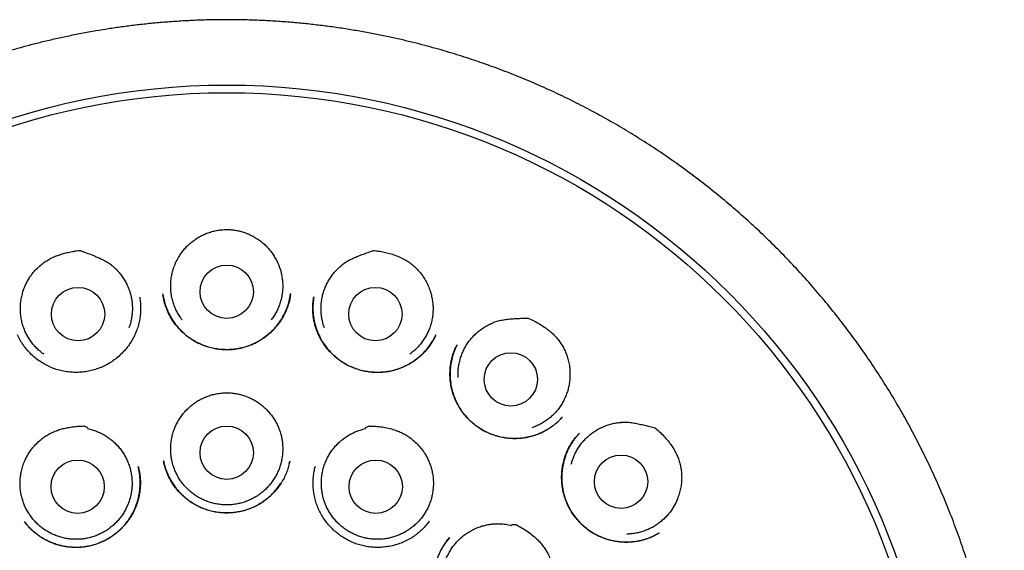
# Model space of a CAD drawing. Header units: millimetres. Extents: x 8 to 853, y 12 to 811.
# Tile 50 of 52: x 486 to 509, y 799 to 811. Entities that reach past the tile are written whole.
import ezdxf

# ---------------------------------------------------------------- set-up
doc = ezdxf.new("R2010")
doc.units = ezdxf.units.MM

msp = doc.modelspace()

# ---------------------------------------------------------------- linework, layer by layer
at = {"color": 7, "linetype": 'Continuous', "lineweight": 30}
for p, q in [((488.955, 805.027), (488.956, 805.022)), ((492.409, 805), (492.428, 805.107)), ((499.075, 801.897), (499.077, 801.899)), ((492.398, 801.193), (492.412, 801.254)), ((492.997, 801.132), (492.992, 801.111)), ((495.616, 799.868), (495.621, 799.875)), ((500.907, 799.606), (500.901, 799.603))]:
    msp.add_line(p, q, dxfattribs=at)
for centre, radius in [((490.96, 793.55), 16.35), ((490.96, 793.55), 16.174), ((490.96, 805.15), 0.613), ((487.541, 804.635), 0.613), ((494.379, 804.635), 0.613), ((497.494, 803.135), 0.613), ((490.96, 801.45), 0.613), ((487.532, 800.668), 0.613), ((494.387, 800.668), 0.613), ((500.029, 800.783), 0.613)]:
    msp.add_circle(centre, radius, dxfattribs=at)
for points, knots in [([(490.96, 811.403), (490.835, 811.402), (490.588, 811.4), (490.222, 811.388), (489.866, 811.369), (489.519, 811.344), (489.184, 811.313), (488.861, 811.278), (488.549, 811.238), (488.247, 811.194), (487.937, 811.143), (487.621, 811.086), (487.3, 811.021), (486.993, 810.954), (486.699, 810.885), (486.42, 810.814), (486.149, 810.74), (485.886, 810.665), (485.632, 810.588), (485.394, 810.512), (485.186, 810.442), (485.005, 810.379), (484.849, 810.323), (484.698, 810.268), (484.481, 810.186), (484.197, 810.073), (483.845, 809.924), (483.462, 809.753), (483.048, 809.555), (482.605, 809.328), (482.164, 809.086), (481.726, 808.829), (481.294, 808.56), (480.877, 808.283), (480.476, 808.001), (480.091, 807.714), (479.713, 807.417), (479.344, 807.11), (478.977, 806.787), (478.611, 806.448), (478.25, 806.093), (477.898, 805.726), (477.557, 805.35), (477.226, 804.962), (476.911, 804.573), (476.614, 804.182), (476.332, 803.792), (476.06, 803.393), (475.799, 802.988), (475.543, 802.567), (475.295, 802.131), (475.054, 801.679), (474.827, 801.222), (474.613, 800.758), (474.413, 800.29), (474.23, 799.825), (474.064, 799.366), (473.914, 798.912), (473.775, 798.454), (473.65, 797.993), (473.534, 797.519), (473.428, 797.031), (473.335, 796.531), (473.256, 796.026), (473.191, 795.519), (473.14, 795.01), (473.104, 794.509), (473.083, 794.019), (473.075, 793.538), (473.08, 793.059), (473.098, 792.58), (473.129, 792.091), (473.175, 791.593), (473.237, 791.087), (473.312, 790.583), (473.402, 790.081), (473.505, 789.581), (473.621, 789.094), (473.747, 788.62), (473.883, 788.159), (474.03, 787.703), (474.19, 787.25), (474.366, 786.794), (474.557, 786.334), (474.766, 785.87), (474.989, 785.412), (475.224, 784.96), (475.472, 784.515), (475.729, 784.084), (475.993, 783.665), (476.265, 783.259), (476.551, 782.857), (476.849, 782.46), (477.141, 782.093), (477.424, 781.755), (477.695, 781.446), (477.976, 781.14), (478.267, 780.837), (478.57, 780.537), (478.884, 780.24), (479.165, 779.987), (479.408, 779.777), (479.609, 779.608), (479.813, 779.441), (480.022, 779.276), (480.234, 779.113), (480.417, 778.976), (480.566, 778.867), (480.677, 778.788), (480.777, 778.717), (480.867, 778.654), (480.943, 778.601), (481.005, 778.557), (481.056, 778.522), (481.1, 778.493), (481.136, 778.468), (481.165, 778.449), (481.182, 778.438), (481.189, 778.433)], [0, 0, 0, 0, 0.008166, 0.016134, 0.0239027, 0.031471, 0.0388374, 0.0458748, 0.0527157, 0.059359, 0.0658041, 0.0732174, 0.0803478, 0.0871947, 0.0937575, 0.1000358, 0.1060293, 0.1121217, 0.1178884, 0.1233297, 0.1284457, 0.1322374, 0.1358286, 0.139278, 0.1427294, 0.1509809, 0.159284, 0.1676523, 0.1783974, 0.1892475, 0.2002009, 0.2112559, 0.222359, 0.233462, 0.2439285, 0.254391, 0.2648473, 0.2752957, 0.285734, 0.296791, 0.3078303, 0.3188774, 0.3299473, 0.3410367, 0.3521419, 0.362624, 0.3731151, 0.3836142, 0.3941181, 0.4046237, 0.4157641, 0.426899, 0.4380247, 0.4491384, 0.4602384, 0.4713154, 0.4817374, 0.4921458, 0.5025484, 0.5129526, 0.5233656, 0.5344252, 0.545513, 0.5566338, 0.5677741, 0.5789202, 0.5900583, 0.6005407, 0.6109932, 0.6214226, 0.6318618, 0.6423107, 0.6534016, 0.6644994, 0.675602, 0.6867079, 0.6978147, 0.7089201, 0.7193877, 0.7298499, 0.7403049, 0.7507508, 0.7611844, 0.7722399, 0.7833075, 0.7943887, 0.8054812, 0.8165825, 0.8276974, 0.8382533, 0.8488982, 0.8596301, 0.8704464, 0.8813451, 0.8902502, 0.8992067, 0.9082286, 0.9173679, 0.9266416, 0.9360736, 0.9456581, 0.9513168, 0.9570235, 0.9627765, 0.9685743, 0.974415, 0.9802568, 0.9835006, 0.9864603, 0.9891361, 0.9915288, 0.993639, 0.9951823, 0.9965307, 0.9976852, 0.9986467, 0.9994171, 1, 1, 1, 1]), ([(503.754, 780.944), (503.777, 780.968), (503.906, 781.099), (504.131, 781.343), (504.428, 781.675), (504.733, 782.037), (505.046, 782.428), (505.364, 782.85), (505.667, 783.277), (505.955, 783.709), (506.229, 784.145), (506.484, 784.578), (506.721, 785.009), (506.943, 785.436), (507.152, 785.869), (507.35, 786.306), (507.54, 786.759), (507.72, 787.226), (507.891, 787.708), (508.049, 788.196), (508.192, 788.688), (508.322, 789.184), (508.435, 789.673), (508.533, 790.154), (508.615, 790.627), (508.686, 791.101), (508.743, 791.577), (508.789, 792.064), (508.822, 792.562), (508.841, 793.072), (508.845, 793.583), (508.835, 794.094), (508.81, 794.606), (508.771, 795.108), (508.72, 795.598), (508.656, 796.076), (508.581, 796.551), (508.493, 797.023), (508.39, 797.501), (508.272, 797.985), (508.138, 798.476), (507.99, 798.963), (507.827, 799.447), (507.651, 799.928), (507.463, 800.395), (507.267, 800.848), (507.063, 801.286), (506.847, 801.718), (506.621, 802.143), (506.379, 802.569), (506.12, 802.997), (505.844, 803.424), (505.556, 803.844), (505.256, 804.255), (504.945, 804.658), (504.627, 805.045), (504.306, 805.415), (503.98, 805.771), (503.644, 806.118), (503.299, 806.457), (502.938, 806.792), (502.561, 807.123), (502.168, 807.45), (501.766, 807.764), (501.355, 808.067), (500.936, 808.358), (500.517, 808.631), (500.1, 808.887), (499.687, 809.126), (499.27, 809.352), (498.851, 809.566), (498.421, 809.771), (497.98, 809.966), (497.53, 810.151), (497.166, 810.29), (496.887, 810.389), (496.689, 810.458), (496.477, 810.528), (496.252, 810.599), (496.014, 810.672), (495.766, 810.743), (495.51, 810.812), (495.244, 810.88), (494.966, 810.946), (494.676, 811.011), (494.373, 811.073), (494.057, 811.132), (493.728, 811.186), (493.399, 811.235), (493.071, 811.277), (492.743, 811.314), (492.406, 811.344), (492.058, 811.37), (491.701, 811.388), (491.334, 811.4), (491.085, 811.402), (490.96, 811.403)], [0, 0, 0, 0, 0.002378, 0.013096, 0.023699, 0.034236, 0.046916, 0.059494, 0.071965, 0.084328, 0.096579, 0.10875, 0.120218, 0.131678, 0.143129, 0.15457, 0.166001, 0.178157, 0.190347, 0.202559, 0.214776, 0.226984, 0.239168, 0.250623, 0.262053, 0.27347, 0.28488, 0.296291, 0.308406, 0.320541, 0.332708, 0.344902, 0.357109, 0.36932, 0.380825, 0.392313, 0.403774, 0.415199, 0.426604, 0.4387, 0.450805, 0.462928, 0.475081, 0.487272, 0.499512, 0.511047, 0.522553, 0.534035, 0.545497, 0.556943, 0.56907, 0.581189, 0.593305, 0.605423, 0.617549, 0.629688, 0.64115, 0.652633, 0.66414, 0.675655, 0.687154, 0.699335, 0.711503, 0.72366, 0.735809, 0.747952, 0.760091, 0.771533, 0.782914, 0.794206, 0.80541, 0.816527, 0.828226, 0.839829, 0.851331, 0.856018, 0.861014, 0.866321, 0.871937, 0.877863, 0.884099, 0.890341, 0.896864, 0.90367, 0.910758, 0.918127, 0.925778, 0.933711, 0.941925, 0.949541, 0.957384, 0.965453, 0.97375, 0.982273, 0.991023, 1, 1, 1, 1]), ([(489.871, 805.967), (489.89, 805.996), (489.927, 806.054), (489.992, 806.136), (490.064, 806.213), (490.142, 806.283), (490.225, 806.347), (490.313, 806.403), (490.407, 806.453), (490.507, 806.497), (490.613, 806.532), (490.726, 806.559), (490.842, 806.575), (490.92, 806.579), (490.96, 806.58)], [0, 0, 0, 0, 0.079254, 0.158508, 0.240069, 0.321634, 0.401127, 0.480621, 0.562244, 0.643866, 0.731439, 0.819007, 0.909483, 1, 1, 1, 1]), ([(490.96, 806.58), (490.994, 806.579), (491.063, 806.576), (491.167, 806.563), (491.27, 806.542), (491.373, 806.511), (491.475, 806.471), (491.576, 806.421), (491.674, 806.361), (491.764, 806.294), (491.846, 806.222), (491.921, 806.144), (491.989, 806.06), (492.029, 805.998), (492.049, 805.967)], [0, 0, 0, 0, 0.079142, 0.158259, 0.239321, 0.320388, 0.405908, 0.49143, 0.579638, 0.667845, 0.749635, 0.831422, 0.915711, 1, 1, 1, 1]), ([(486.26, 805.094), (486.269, 805.128), (486.287, 805.195), (486.326, 805.293), (486.372, 805.387), (486.432, 805.487), (486.508, 805.591), (486.603, 805.694), (486.7, 805.781), (486.798, 805.85), (486.892, 805.906), (486.991, 805.954), (487.095, 805.994), (487.204, 806.028), (487.317, 806.056), (487.419, 806.076), (487.508, 806.09), (487.559, 806.095), (487.585, 806.097), (487.586, 806.097), (487.586, 806.097), (487.586, 806.097), (487.587, 806.097), (487.589, 806.096), (487.597, 806.093), (487.631, 806.081), (487.716, 806.051), (487.844, 806.003), (487.983, 805.945), (488.107, 805.89), (488.214, 805.835), (488.28, 805.79), (488.314, 805.767)], [0, 0, 0, 0, 0.040529, 0.081203, 0.121885, 0.162423, 0.216603, 0.270942, 0.325121, 0.36732, 0.409671, 0.452051, 0.494289, 0.539402, 0.584562, 0.629694, 0.659315, 0.688926, 0.689249, 0.689521, 0.689558, 0.689597, 0.689721, 0.690221, 0.69222, 0.700214, 0.732192, 0.796181, 0.860165, 0.906824, 0.953489, 1, 1, 1, 1]), ([(489.934, 804.504), (489.918, 804.526), (489.88, 804.576), (489.829, 804.661), (489.781, 804.759), (489.741, 804.86), (489.709, 804.963), (489.687, 805.069), (489.674, 805.177), (489.67, 805.286), (489.675, 805.393), (489.689, 805.5), (489.712, 805.607), (489.748, 805.722), (489.798, 805.844), (489.847, 805.926), (489.871, 805.967)], [0, 0, 0, 0, 0.051965, 0.120426, 0.190877, 0.261328, 0.32979, 0.398252, 0.468703, 0.539154, 0.607616, 0.676077, 0.746528, 0.816979, 0.907923, 1, 1, 1, 1]), ([(492.049, 805.967), (492.067, 805.936), (492.104, 805.875), (492.149, 805.778), (492.187, 805.676), (492.217, 805.571), (492.237, 805.465), (492.248, 805.358), (492.25, 805.249), (492.242, 805.14), (492.226, 805.033), (492.201, 804.929), (492.166, 804.825), (492.123, 804.725), (492.072, 804.63), (492.026, 804.557), (491.995, 804.517), (491.985, 804.504)], [0, 0, 0, 0, 0.068459, 0.136919, 0.207367, 0.277816, 0.346275, 0.414735, 0.485183, 0.555632, 0.624091, 0.692551, 0.762999, 0.833447, 0.901907, 0.970366, 1, 1, 1, 1]), ([(493.606, 805.767), (493.639, 805.791), (493.706, 805.837), (493.814, 805.895), (493.926, 805.946), (494.04, 805.992), (494.156, 806.034), (494.251, 806.068), (494.31, 806.089), (494.331, 806.096), (494.333, 806.097), (494.334, 806.097), (494.336, 806.097), (494.343, 806.097), (494.371, 806.093), (494.441, 806.086), (494.549, 806.068), (494.677, 806.039), (494.804, 806.002), (494.928, 805.954), (495.048, 805.896), (495.158, 805.827), (495.257, 805.749), (495.346, 805.664), (495.427, 805.571), (495.502, 805.467), (495.567, 805.352), (495.623, 805.226), (495.648, 805.138), (495.66, 805.094)], [0, 0, 0, 0, 0.0472532, 0.0945749, 0.142111, 0.1898301, 0.2375748, 0.2851107, 0.3074669, 0.3102161, 0.3105311, 0.3106296, 0.3110231, 0.3125971, 0.3188931, 0.3440812, 0.3945566, 0.4450305, 0.4963328, 0.5478372, 0.5992341, 0.6503892, 0.6978884, 0.7456048, 0.7933241, 0.8408272, 0.8938374, 0.9470026, 1, 1, 1, 1]), ([(488.309, 805.762), (488.337, 805.739), (488.392, 805.692), (488.467, 805.614), (488.536, 805.53), (488.597, 805.441), (488.651, 805.346), (488.696, 805.248), (488.733, 805.146), (488.761, 805.042), (488.78, 804.935), (488.79, 804.827), (488.791, 804.719), (488.783, 804.61), (488.765, 804.504), (488.742, 804.406), (488.72, 804.346), (488.711, 804.32)], [0, 0, 0, 0, 0.067589, 0.13542, 0.203251, 0.27084, 0.33843, 0.40626, 0.474091, 0.541681, 0.60927, 0.677101, 0.744932, 0.812521, 0.88011, 0.947941, 1, 1, 1, 1]), ([(493.209, 804.32), (493.199, 804.346), (493.178, 804.406), (493.154, 804.503), (493.137, 804.61), (493.128, 804.718), (493.129, 804.826), (493.139, 804.934), (493.158, 805.041), (493.186, 805.145), (493.223, 805.247), (493.268, 805.346), (493.322, 805.44), (493.383, 805.53), (493.452, 805.614), (493.527, 805.692), (493.583, 805.739), (493.61, 805.762)], [0, 0, 0, 0, 0.0515062, 0.1193365, 0.1871669, 0.2547557, 0.3223445, 0.3901749, 0.4580053, 0.5255941, 0.5931829, 0.6610133, 0.7288436, 0.7964325, 0.8642477, 0.9321847, 1, 1, 1, 1]), ([(488.956, 805.032), (488.959, 805.016), (488.965, 804.982), (488.973, 804.924), (488.979, 804.86), (488.981, 804.789), (488.98, 804.715), (488.974, 804.624), (488.96, 804.516), (488.932, 804.391), (488.892, 804.262), (488.841, 804.142), (488.781, 804.031), (488.717, 803.931), (488.646, 803.838), (488.568, 803.751), (488.478, 803.664), (488.374, 803.58), (488.257, 803.502), (488.134, 803.436), (488.007, 803.383), (487.877, 803.343), (487.746, 803.314), (487.614, 803.298), (487.48, 803.293), (487.344, 803.301), (487.208, 803.32), (487.073, 803.353), (486.941, 803.399), (486.812, 803.458), (486.688, 803.53), (486.572, 803.613), (486.465, 803.707), (486.368, 803.81), (486.283, 803.921), (486.209, 804.036), (486.17, 804.117), (486.151, 804.157)], [0, 0, 0, 0, 0.012885, 0.026886, 0.04218, 0.058818, 0.076239, 0.094335, 0.122729, 0.152615, 0.183984, 0.216845, 0.244221, 0.271924, 0.299354, 0.326513, 0.353405, 0.38664, 0.419468, 0.451911, 0.483981, 0.515491, 0.546447, 0.577374, 0.60861, 0.640172, 0.672082, 0.704367, 0.737067, 0.770138, 0.80346, 0.836982, 0.870268, 0.903276, 0.936034, 0.968579, 1, 1, 1, 1]), ([(486.751, 803.716), (486.74, 803.724), (486.698, 803.752), (486.633, 803.809), (486.555, 803.884), (486.485, 803.967), (486.422, 804.055), (486.366, 804.148), (486.319, 804.246), (486.28, 804.347), (486.25, 804.451), (486.228, 804.557), (486.216, 804.665), (486.213, 804.773), (486.219, 804.881), (486.233, 804.989), (486.251, 805.059), (486.26, 805.094)], [0, 0, 0, 0, 0.027075, 0.096652, 0.16623, 0.23556, 0.304889, 0.374467, 0.444045, 0.513374, 0.582704, 0.652282, 0.721859, 0.791189, 0.860751, 0.930438, 1, 1, 1, 1]), ([(492.428, 805.104), (492.428, 805.097), (492.426, 805.083), (492.422, 805.053), (492.417, 805.014), (492.408, 804.967), (492.394, 804.912), (492.377, 804.851), (492.356, 804.788), (492.323, 804.705), (492.273, 804.601), (492.202, 804.481), (492.117, 804.366), (492.019, 804.256), (491.908, 804.155), (491.787, 804.065), (491.657, 803.987), (491.521, 803.924), (491.38, 803.875), (491.238, 803.841), (491.094, 803.821), (490.951, 803.815), (490.81, 803.823), (490.67, 803.843), (490.532, 803.877), (490.396, 803.925), (490.263, 803.987), (490.136, 804.063), (490.015, 804.153), (489.915, 804.244), (489.833, 804.332), (489.768, 804.412), (489.709, 804.497), (489.657, 804.583), (489.614, 804.667), (489.58, 804.746), (489.553, 804.82), (489.532, 804.889), (489.517, 804.947), (489.506, 804.995), (489.499, 805.035), (489.495, 805.073), (489.493, 805.093), (489.492, 805.104)], [0, 0, 0, 0, 0.005714, 0.013142, 0.022485, 0.033855, 0.04732, 0.062464, 0.077934, 0.093631, 0.12554, 0.158171, 0.191558, 0.225729, 0.26071, 0.296198, 0.331407, 0.366336, 0.400829, 0.434874, 0.468514, 0.501778, 0.534688, 0.567277, 0.600149, 0.63371, 0.667796, 0.702339, 0.737371, 0.772905, 0.796883, 0.821087, 0.84552, 0.869203, 0.891145, 0.911356, 0.929834, 0.946582, 0.961597, 0.971719, 0.980951, 0.990122, 1, 1, 1, 1]), ([(489.495, 805.074), (489.495, 805.074), (489.497, 805.06), (489.503, 805.028), (489.513, 804.978), (489.528, 804.919), (489.548, 804.85), (489.577, 804.767), (489.616, 804.675), (489.665, 804.579), (489.721, 804.486), (489.783, 804.399), (489.856, 804.311), (489.941, 804.223), (490.038, 804.138), (490.142, 804.062), (490.25, 803.998), (490.363, 803.943), (490.48, 803.898), (490.599, 803.863), (490.721, 803.838), (490.844, 803.823), (490.968, 803.818), (491.091, 803.823), (491.206, 803.838), (491.31, 803.86), (491.405, 803.886), (491.498, 803.919), (491.59, 803.959), (491.676, 804.003), (491.759, 804.053), (491.838, 804.106), (491.916, 804.168), (491.994, 804.237), (492.069, 804.315), (492.142, 804.403), (492.21, 804.499), (492.271, 804.605), (492.326, 804.719), (492.371, 804.841), (492.399, 804.936), (492.408, 804.99), (492.409, 805)], [0, 0, 0, 0, 0.000464, 0.010431, 0.022872, 0.037788, 0.055163, 0.075001, 0.10141, 0.127881, 0.154087, 0.180034, 0.205723, 0.237475, 0.268841, 0.299839, 0.330492, 0.36081, 0.390916, 0.421016, 0.4511, 0.481151, 0.511151, 0.541091, 0.57097, 0.59484, 0.618679, 0.642498, 0.666362, 0.691343, 0.713336, 0.736402, 0.760549, 0.785785, 0.812124, 0.839587, 0.868207, 0.897875, 0.928518, 0.960157, 0.992805, 1, 1, 1, 1]), ([(495.771, 804.161), (495.759, 804.137), (495.736, 804.086), (495.694, 804.01), (495.645, 803.932), (495.587, 803.853), (495.516, 803.77), (495.43, 803.684), (495.329, 803.599), (495.218, 803.521), (495.098, 803.453), (494.97, 803.395), (494.834, 803.349), (494.694, 803.317), (494.551, 803.298), (494.408, 803.293), (494.267, 803.301), (494.127, 803.323), (493.991, 803.357), (493.859, 803.404), (493.733, 803.463), (493.615, 803.532), (493.503, 803.613), (493.399, 803.703), (493.302, 803.803), (493.214, 803.913), (493.136, 804.033), (493.07, 804.16), (493.022, 804.28), (492.989, 804.389), (492.966, 804.484), (492.95, 804.585), (492.941, 804.686), (492.939, 804.786), (492.943, 804.877), (492.952, 804.958), (492.96, 805.009), (492.964, 805.032)], [0, 0, 0, 0, 0.019626, 0.04029, 0.062058, 0.084987, 0.108754, 0.138986, 0.169815, 0.201263, 0.233361, 0.266149, 0.299497, 0.333185, 0.366643, 0.399854, 0.432841, 0.465629, 0.498251, 0.530748, 0.56301, 0.594926, 0.626683, 0.658745, 0.691148, 0.723895, 0.756992, 0.790456, 0.824315, 0.847123, 0.870121, 0.892868, 0.918357, 0.941802, 0.96321, 0.982599, 1, 1, 1, 1]), ([(492.962, 805.024), (492.959, 805.003), (492.953, 804.961), (492.948, 804.897), (492.943, 804.823), (492.942, 804.735), (492.948, 804.636), (492.96, 804.537), (492.979, 804.44), (493.007, 804.338), (493.044, 804.235), (493.093, 804.123), (493.156, 804.008), (493.234, 803.893), (493.321, 803.787), (493.416, 803.69), (493.518, 803.603), (493.626, 803.527), (493.74, 803.462), (493.858, 803.408), (493.98, 803.364), (494.108, 803.331), (494.239, 803.308), (494.374, 803.297), (494.51, 803.298), (494.648, 803.312), (494.785, 803.339), (494.92, 803.38), (495.052, 803.435), (495.18, 803.503), (495.301, 803.583), (495.416, 803.675), (495.521, 803.779), (495.617, 803.894), (495.699, 804.016), (495.742, 804.103), (495.762, 804.145)], [0, 0, 0, 0, 0.015715, 0.030589, 0.04493, 0.067897, 0.093157, 0.11504, 0.138436, 0.163249, 0.189444, 0.216244, 0.249354, 0.282045, 0.314325, 0.3462, 0.377683, 0.408796, 0.439558, 0.469982, 0.500477, 0.531405, 0.562747, 0.594482, 0.626591, 0.659068, 0.691921, 0.725161, 0.758817, 0.792849, 0.827133, 0.861679, 0.89651, 0.931662, 0.967152, 1, 1, 1, 1]), ([(495.66, 805.094), (495.669, 805.059), (495.686, 804.989), (495.701, 804.882), (495.707, 804.773), (495.704, 804.665), (495.691, 804.558), (495.67, 804.451), (495.64, 804.347), (495.601, 804.246), (495.554, 804.149), (495.498, 804.056), (495.435, 803.967), (495.365, 803.885), (495.288, 803.809), (495.222, 803.752), (495.18, 803.724), (495.168, 803.716)], [0, 0, 0, 0, 0.06933, 0.138908, 0.208486, 0.277817, 0.347147, 0.416725, 0.486303, 0.555633, 0.624963, 0.694542, 0.76412, 0.83345, 0.90278, 0.972358, 1, 1, 1, 1]), ([(496.283, 803.179), (496.282, 803.206), (496.279, 803.27), (496.285, 803.369), (496.3, 803.477), (496.324, 803.583), (496.356, 803.686), (496.398, 803.786), (496.448, 803.882), (496.505, 803.974), (496.57, 804.061), (496.643, 804.141), (496.722, 804.216), (496.806, 804.283), (496.897, 804.343), (496.992, 804.396), (497.059, 804.424), (497.092, 804.438)], [0, 0, 0, 0, 0.051506, 0.119337, 0.187167, 0.254756, 0.322345, 0.390175, 0.458005, 0.525594, 0.593183, 0.661013, 0.728844, 0.796432, 0.864248, 0.932185, 1, 1, 1, 1]), ([(497.09, 804.445), (497.128, 804.457), (497.206, 804.481), (497.326, 804.505), (497.448, 804.521), (497.571, 804.531), (497.693, 804.538), (497.795, 804.542), (497.856, 804.544), (497.878, 804.545), (497.881, 804.545), (497.882, 804.545), (497.882, 804.545), (497.883, 804.545), (497.887, 804.543), (497.902, 804.537), (497.961, 804.512), (498.06, 804.464), (498.188, 804.392), (498.302, 804.316), (498.402, 804.239), (498.486, 804.161), (498.564, 804.076), (498.632, 803.985), (498.692, 803.889), (498.742, 803.789), (498.784, 803.685), (498.819, 803.572), (498.843, 803.452), (498.857, 803.324), (498.855, 803.239), (498.854, 803.196)], [0, 0, 0, 0, 0.047251, 0.094571, 0.142105, 0.189822, 0.237565, 0.285099, 0.307454, 0.309245, 0.310504, 0.310581, 0.310638, 0.31086, 0.311746, 0.315293, 0.329483, 0.386269, 0.4432, 0.500116, 0.544479, 0.589003, 0.633491, 0.677803, 0.721025, 0.764409, 0.807793, 0.851015, 0.900637, 0.950387, 1, 1, 1, 1]), ([(498.683, 802.271), (498.679, 802.266), (498.669, 802.254), (498.648, 802.231), (498.618, 802.2), (498.578, 802.161), (498.528, 802.116), (498.467, 802.067), (498.393, 802.014), (498.309, 801.963), (498.218, 801.916), (498.109, 801.869), (497.982, 801.826), (497.836, 801.794), (497.69, 801.776), (497.544, 801.773), (497.401, 801.783), (497.26, 801.807), (497.123, 801.844), (496.99, 801.894), (496.862, 801.958), (496.741, 802.033), (496.628, 802.119), (496.523, 802.215), (496.428, 802.32), (496.344, 802.433), (496.27, 802.555), (496.207, 802.684), (496.158, 802.82), (496.121, 802.963), (496.099, 803.111), (496.093, 803.245), (496.097, 803.363), (496.107, 803.465), (496.123, 803.558), (496.142, 803.638), (496.161, 803.703), (496.18, 803.759), (496.199, 803.807), (496.216, 803.847), (496.231, 803.879), (496.244, 803.904), (496.25, 803.917), (496.253, 803.922)], [0, 0, 0, 0, 0.005354, 0.012358, 0.023048, 0.036292, 0.05213, 0.070587, 0.091607, 0.115726, 0.139687, 0.163507, 0.198826, 0.233622, 0.267945, 0.301827, 0.335294, 0.368394, 0.40148, 0.434697, 0.467915, 0.501033, 0.534088, 0.567096, 0.600064, 0.632997, 0.665996, 0.699399, 0.733259, 0.767596, 0.802417, 0.837709, 0.861489, 0.885456, 0.909601, 0.927298, 0.943187, 0.957203, 0.969362, 0.979682, 0.98819, 0.994933, 1, 1, 1, 1]), ([(496.256, 803.928), (496.252, 803.918), (496.243, 803.899), (496.23, 803.867), (496.215, 803.833), (496.194, 803.782), (496.168, 803.709), (496.142, 803.618), (496.121, 803.521), (496.106, 803.42), (496.097, 803.311), (496.097, 803.197), (496.107, 803.073), (496.129, 802.942), (496.165, 802.807), (496.214, 802.678), (496.273, 802.556), (496.342, 802.442), (496.419, 802.335), (496.504, 802.238), (496.594, 802.149), (496.66, 802.097), (496.692, 802.072)], [0, 0, 0, 0, 0.016804, 0.033484, 0.050927, 0.069966, 0.113114, 0.163031, 0.207853, 0.257034, 0.310599, 0.366448, 0.42181, 0.490377, 0.557951, 0.624354, 0.68966, 0.753907, 0.817114, 0.879291, 0.940853, 1, 1, 1, 1]), ([(498.854, 803.196), (498.852, 803.16), (498.848, 803.088), (498.83, 802.981), (498.804, 802.876), (498.769, 802.773), (498.726, 802.674), (498.674, 802.579), (498.614, 802.488), (498.548, 802.403), (498.474, 802.324), (498.393, 802.251), (498.307, 802.186), (498.215, 802.127), (498.119, 802.078), (498.04, 802.043), (497.991, 802.028), (497.978, 802.024)], [0, 0, 0, 0, 0.06933, 0.138908, 0.208486, 0.277817, 0.347147, 0.416725, 0.486303, 0.555633, 0.624963, 0.694542, 0.76412, 0.83345, 0.90278, 0.972358, 1, 1, 1, 1]), ([(490.136, 802.525), (490.163, 802.546), (490.217, 802.59), (490.306, 802.647), (490.399, 802.698), (490.5, 802.742), (490.608, 802.778), (490.722, 802.805), (490.84, 802.823), (490.92, 802.825), (490.96, 802.827)], [0, 0, 0, 0, 0.1164495, 0.2329044, 0.3526853, 0.4724694, 0.6021278, 0.7317851, 0.8658966, 1, 1, 1, 1]), ([(490.96, 802.827), (490.995, 802.826), (491.064, 802.824), (491.168, 802.81), (491.272, 802.788), (491.378, 802.757), (491.483, 802.715), (491.588, 802.662), (491.69, 802.6), (491.752, 802.55), (491.783, 802.525)], [0, 0, 0, 0, 0.116434, 0.232873, 0.352553, 0.472234, 0.601909, 0.731581, 0.865795, 1, 1, 1, 1]), ([(491.783, 802.525), (491.811, 802.501), (491.865, 802.453), (491.939, 802.373), (492.007, 802.288), (492.066, 802.198), (492.118, 802.102), (492.162, 802.003), (492.197, 801.9), (492.224, 801.795), (492.241, 801.688), (492.249, 801.579), (492.248, 801.471), (492.238, 801.362), (492.219, 801.256), (492.191, 801.151), (492.154, 801.049), (492.109, 800.95), (492.055, 800.855), (491.994, 800.766), (491.925, 800.681), (491.85, 800.603), (491.768, 800.532), (491.68, 800.467), (491.588, 800.411), (491.491, 800.362), (491.39, 800.321), (491.286, 800.29), (491.179, 800.267), (491.071, 800.252), (490.963, 800.248), (490.854, 800.252), (490.746, 800.266), (490.64, 800.288), (490.536, 800.319), (490.434, 800.359), (490.337, 800.408), (490.244, 800.464), (490.156, 800.528), (490.074, 800.599), (489.998, 800.677), (489.929, 800.761), (489.867, 800.85), (489.813, 800.945), (489.768, 801.043), (489.73, 801.145), (489.702, 801.25), (489.682, 801.357), (489.672, 801.465), (489.67, 801.573), (489.678, 801.682), (489.695, 801.789), (489.721, 801.894), (489.755, 801.997), (489.799, 802.097), (489.85, 802.192), (489.91, 802.284), (489.977, 802.37), (490.052, 802.451), (490.108, 802.5), (490.136, 802.525)], [0, 0, 0, 0, 0.0171946, 0.0344507, 0.0517068, 0.0689015, 0.0860961, 0.1033522, 0.1206083, 0.137803, 0.1549976, 0.1722537, 0.1895098, 0.2067045, 0.2238991, 0.2411552, 0.2584113, 0.275606, 0.2928006, 0.3100567, 0.3273128, 0.3445075, 0.3617021, 0.3789582, 0.3962143, 0.4134089, 0.4306036, 0.4478597, 0.4651158, 0.4823104, 0.4995051, 0.5167612, 0.5340173, 0.5512119, 0.5684066, 0.5856627, 0.6029188, 0.6201134, 0.6373081, 0.6545642, 0.6718203, 0.6890149, 0.7062096, 0.7234656, 0.7407217, 0.7579164, 0.775111, 0.7923671, 0.8096232, 0.8268179, 0.8440125, 0.8612686, 0.8785247, 0.8957194, 0.912914, 0.9301701, 0.9474262, 0.9646209, 0.9823104, 1, 1, 1, 1]), ([(496.7, 802.066), (496.735, 802.042), (496.805, 801.993), (496.919, 801.93), (497.041, 801.877), (497.168, 801.835), (497.3, 801.803), (497.434, 801.783), (497.562, 801.776), (497.683, 801.78), (497.796, 801.791), (497.911, 801.812), (498.027, 801.844), (498.136, 801.884), (498.239, 801.93), (498.334, 801.982), (498.427, 802.042), (498.518, 802.11), (498.6, 802.182), (498.649, 802.235), (498.672, 802.259)], [0, 0, 0, 0, 0.058191, 0.118624, 0.179666, 0.241317, 0.303551, 0.366326, 0.429598, 0.480595, 0.532782, 0.586541, 0.641881, 0.698841, 0.747579, 0.797484, 0.84857, 0.900844, 0.954321, 1, 1, 1, 1]), ([(498.885, 801.182), (498.892, 801.208), (498.908, 801.27), (498.943, 801.363), (498.988, 801.462), (499.042, 801.556), (499.104, 801.645), (499.173, 801.728), (499.249, 801.806), (499.331, 801.876), (499.419, 801.94), (499.512, 801.996), (499.609, 802.043), (499.71, 802.083), (499.814, 802.114), (499.921, 802.136), (499.993, 802.143), (500.029, 802.147)], [0, 0, 0, 0, 0.0515062, 0.1193365, 0.1871669, 0.2547557, 0.3223445, 0.3901749, 0.4580053, 0.5255941, 0.5931829, 0.6610133, 0.7288436, 0.7964325, 0.8642477, 0.9321847, 1, 1, 1, 1]), ([(500.028, 802.154), (500.069, 802.154), (500.15, 802.155), (500.272, 802.142), (500.393, 802.121), (500.514, 802.095), (500.633, 802.065), (500.731, 802.039), (500.79, 802.023), (500.812, 802.018), (500.814, 802.017), (500.815, 802.016), (500.816, 802.016), (500.816, 802.016), (500.82, 802.013), (500.832, 802.003), (500.881, 801.961), (500.962, 801.886), (501.063, 801.779), (501.15, 801.674), (501.221, 801.57), (501.279, 801.471), (501.328, 801.367), (501.367, 801.26), (501.396, 801.15), (501.414, 801.04), (501.424, 800.928), (501.424, 800.811), (501.412, 800.688), (501.387, 800.562), (501.36, 800.481), (501.346, 800.441)], [0, 0, 0, 0, 0.047251, 0.094571, 0.142105, 0.189822, 0.237565, 0.285099, 0.307454, 0.309245, 0.310504, 0.310581, 0.310638, 0.31086, 0.311746, 0.315293, 0.329483, 0.386269, 0.4432, 0.500116, 0.544479, 0.589003, 0.633491, 0.677803, 0.721025, 0.764409, 0.807793, 0.851015, 0.900637, 0.950387, 1, 1, 1, 1]), ([(487.762, 802.004), (487.796, 801.996), (487.866, 801.979), (487.968, 801.944), (488.068, 801.9), (488.164, 801.847), (488.254, 801.788), (488.339, 801.72), (488.418, 801.646), (488.491, 801.565), (488.556, 801.478), (488.614, 801.387), (488.664, 801.29), (488.706, 801.19), (488.739, 801.087), (488.763, 800.981), (488.779, 800.873), (488.785, 800.764), (488.782, 800.656), (488.77, 800.549), (488.748, 800.442), (488.718, 800.337), (488.679, 800.236), (488.632, 800.138), (488.577, 800.044), (488.513, 799.955), (488.443, 799.873), (488.367, 799.796), (488.283, 799.726), (488.194, 799.663), (488.1, 799.608), (488.003, 799.561), (487.901, 799.522), (487.795, 799.492), (487.689, 799.471), (487.582, 799.459), (487.472, 799.457), (487.363, 799.463), (487.256, 799.478), (487.151, 799.503), (487.047, 799.536), (486.946, 799.578), (486.85, 799.628), (486.759, 799.686), (486.672, 799.752), (486.591, 799.825), (486.517, 799.904), (486.45, 799.988), (486.39, 800.079), (486.337, 800.175), (486.294, 800.274), (486.259, 800.376), (486.232, 800.482), (486.214, 800.59), (486.206, 800.698), (486.207, 800.806), (486.217, 800.914), (486.238, 801.031), (486.271, 801.154), (486.306, 801.237), (486.324, 801.279)], [0, 0, 0, 0, 0.016852, 0.033704, 0.051045, 0.068386, 0.085238, 0.10209, 0.119431, 0.136772, 0.153624, 0.170476, 0.187817, 0.205159, 0.22201, 0.238862, 0.256203, 0.273545, 0.290396, 0.307248, 0.32459, 0.341931, 0.358783, 0.375634, 0.392976, 0.410317, 0.427169, 0.444021, 0.461362, 0.478703, 0.495555, 0.512407, 0.529748, 0.547089, 0.563941, 0.580793, 0.598134, 0.615476, 0.632327, 0.649179, 0.66652, 0.683862, 0.700714, 0.717565, 0.734907, 0.752248, 0.7691, 0.785951, 0.803293, 0.820634, 0.837486, 0.854338, 0.871679, 0.88902, 0.905872, 0.922724, 0.940065, 0.957406, 0.978585, 1, 1, 1, 1]), ([(486.324, 801.279), (486.339, 801.31), (486.369, 801.374), (486.425, 801.464), (486.487, 801.55), (486.556, 801.63), (486.632, 801.705), (486.714, 801.773), (486.802, 801.835), (486.894, 801.889), (486.992, 801.935), (487.094, 801.973), (487.198, 802.003), (487.312, 802.028), (487.433, 802.046), (487.554, 802.062), (487.635, 802.057), (487.676, 802.066), (487.683, 802.063), (487.687, 802.061), (487.702, 802.055), (487.73, 802.042), (487.755, 802.031), (487.769, 802.025)], [0, 0, 0, 0, 0.0599977, 0.1202073, 0.1804291, 0.2404435, 0.3010784, 0.3619214, 0.4227571, 0.4833821, 0.544899, 0.6066084, 0.6684018, 0.7300337, 0.804327, 0.8786261, 0.9351144, 0.9460281, 0.9463979, 0.9477643, 0.95323, 0.9750931, 1, 1, 1, 1]), ([(495.596, 801.279), (495.61, 801.246), (495.638, 801.18), (495.67, 801.077), (495.694, 800.97), (495.709, 800.862), (495.714, 800.754), (495.711, 800.646), (495.698, 800.538), (495.676, 800.431), (495.645, 800.327), (495.606, 800.226), (495.558, 800.129), (495.502, 800.035), (495.439, 799.947), (495.368, 799.865), (495.291, 799.789), (495.207, 799.719), (495.118, 799.657), (495.024, 799.603), (494.925, 799.557), (494.823, 799.519), (494.719, 799.49), (494.612, 799.47), (494.504, 799.459), (494.394, 799.457), (494.286, 799.464), (494.179, 799.48), (494.073, 799.506), (493.969, 799.54), (493.87, 799.583), (493.774, 799.633), (493.682, 799.692), (493.596, 799.759), (493.516, 799.832), (493.442, 799.911), (493.375, 799.998), (493.315, 800.089), (493.264, 800.184), (493.221, 800.284), (493.186, 800.387), (493.16, 800.493), (493.143, 800.6), (493.135, 800.708), (493.137, 800.817), (493.147, 800.925), (493.167, 801.032), (493.195, 801.136), (493.232, 801.239), (493.278, 801.337), (493.332, 801.431), (493.393, 801.52), (493.463, 801.605), (493.539, 801.683), (493.621, 801.753), (493.708, 801.817), (493.801, 801.874), (493.908, 801.926), (494.026, 801.972), (494.114, 801.993), (494.158, 802.004)], [0, 0, 0, 0, 0.016852, 0.033704, 0.051045, 0.068386, 0.085238, 0.10209, 0.119431, 0.136772, 0.153624, 0.170476, 0.187817, 0.205159, 0.22201, 0.238862, 0.256203, 0.273545, 0.290396, 0.307248, 0.32459, 0.341931, 0.358783, 0.375634, 0.392976, 0.410317, 0.427169, 0.444021, 0.461362, 0.478703, 0.495555, 0.512407, 0.529748, 0.547089, 0.563941, 0.580793, 0.598134, 0.615476, 0.632327, 0.649179, 0.66652, 0.683862, 0.700714, 0.717565, 0.734907, 0.752248, 0.7691, 0.785951, 0.803293, 0.820634, 0.837486, 0.854338, 0.871679, 0.88902, 0.905872, 0.922724, 0.940065, 0.957406, 0.978585, 1, 1, 1, 1]), ([(494.151, 802.025), (494.178, 802.037), (494.206, 802.05), (494.235, 802.062), (494.237, 802.063), (494.238, 802.064), (494.238, 802.063), (494.241, 802.064), (494.253, 802.063), (494.302, 802.063), (494.397, 802.057), (494.532, 802.042), (494.677, 802.015), (494.809, 801.979), (494.926, 801.936), (495.028, 801.887), (495.125, 801.83), (495.225, 801.759), (495.325, 801.671), (495.422, 801.565), (495.497, 801.462), (495.554, 801.366), (495.582, 801.308), (495.596, 801.279)], [0, 0, 0, 0, 0.050155, 0.052958, 0.05392, 0.053982, 0.054226, 0.055206, 0.059124, 0.074798, 0.137513, 0.221739, 0.306045, 0.390176, 0.454039, 0.518153, 0.582263, 0.646123, 0.727387, 0.808897, 0.890153, 0.945077, 1, 1, 1, 1]), ([(500.905, 799.603), (500.896, 799.598), (500.878, 799.587), (500.843, 799.566), (500.798, 799.541), (500.742, 799.514), (500.68, 799.488), (500.612, 799.464), (500.533, 799.441), (500.441, 799.419), (500.335, 799.402), (500.224, 799.392), (500.108, 799.39), (499.994, 799.398), (499.886, 799.414), (499.784, 799.435), (499.685, 799.464), (499.588, 799.499), (499.496, 799.541), (499.392, 799.596), (499.281, 799.668), (499.167, 799.76), (499.063, 799.861), (498.971, 799.969), (498.891, 800.083), (498.821, 800.205), (498.763, 800.333), (498.717, 800.469), (498.685, 800.61), (498.666, 800.756), (498.661, 800.904), (498.67, 801.044), (498.69, 801.174), (498.718, 801.29), (498.754, 801.4), (498.796, 801.5), (498.845, 801.597), (498.901, 801.689), (498.953, 801.762), (498.994, 801.814), (499.024, 801.847), (499.052, 801.876), (499.068, 801.893), (499.076, 801.901)], [0, 0, 0, 0, 0.0082283, 0.0175297, 0.0303079, 0.045033, 0.061169, 0.0779046, 0.0952182, 0.1192084, 0.144247, 0.1703458, 0.1975169, 0.2257742, 0.2500805, 0.2743588, 0.2984606, 0.3224036, 0.3461734, 0.3696626, 0.4043813, 0.4385269, 0.4721188, 0.5051653, 0.5376726, 0.5700706, 0.6028966, 0.6361767, 0.6699288, 0.7041578, 0.738848, 0.7739713, 0.8023657, 0.8307904, 0.857793, 0.8831163, 0.9067649, 0.9339864, 0.9586252, 0.9699608, 0.980496, 0.9904207, 1, 1, 1, 1]), ([(499.068, 801.893), (499.062, 801.886), (499.051, 801.873), (499.034, 801.852), (499.017, 801.833), (498.999, 801.812), (498.974, 801.781), (498.941, 801.738), (498.901, 801.679), (498.859, 801.611), (498.817, 801.532), (498.777, 801.444), (498.742, 801.35), (498.713, 801.253), (498.691, 801.156), (498.673, 801.042), (498.663, 800.911), (498.667, 800.766), (498.684, 800.622), (498.716, 800.483), (498.76, 800.349), (498.816, 800.221), (498.884, 800.099), (498.964, 799.982), (499.055, 799.873), (499.156, 799.772), (499.268, 799.681), (499.389, 799.6), (499.519, 799.532), (499.655, 799.477), (499.795, 799.436), (499.937, 799.409), (500.078, 799.395), (500.217, 799.395), (500.352, 799.407), (500.475, 799.43), (500.583, 799.46), (500.677, 799.493), (500.762, 799.529), (500.839, 799.566), (500.886, 799.593), (500.908, 799.606)], [0, 0, 0, 0, 0.007273, 0.013372, 0.019122, 0.025553, 0.032694, 0.047147, 0.063864, 0.082814, 0.103962, 0.127275, 0.1512, 0.174916, 0.198433, 0.221759, 0.256401, 0.290663, 0.32459, 0.358161, 0.391181, 0.423894, 0.4568, 0.489926, 0.523276, 0.556855, 0.590679, 0.624779, 0.659175, 0.693882, 0.728427, 0.762366, 0.795674, 0.828329, 0.860327, 0.89168, 0.916305, 0.939914, 0.961706, 0.981723, 1, 1, 1, 1]), ([(492.412, 801.255), (492.404, 801.217), (492.386, 801.136), (492.346, 801.015), (492.294, 800.895), (492.231, 800.779), (492.157, 800.667), (492.072, 800.561), (491.976, 800.463), (491.872, 800.374), (491.761, 800.296), (491.645, 800.228), (491.524, 800.173), (491.401, 800.129), (491.276, 800.097), (491.151, 800.075), (491.027, 800.065), (490.904, 800.064), (490.782, 800.073), (490.662, 800.092), (490.543, 800.121), (490.425, 800.161), (490.309, 800.212), (490.197, 800.273), (490.089, 800.344), (489.987, 800.426), (489.89, 800.516), (489.802, 800.616), (489.723, 800.722), (489.657, 800.831), (489.603, 800.942), (489.561, 801.051), (489.528, 801.158), (489.513, 801.229), (489.506, 801.264)], [0, 0, 0, 0, 0.029481, 0.061382, 0.093558, 0.126047, 0.158882, 0.192085, 0.225675, 0.259231, 0.292441, 0.325345, 0.357794, 0.389721, 0.421158, 0.452122, 0.482621, 0.512659, 0.542248, 0.571879, 0.601881, 0.632273, 0.663066, 0.694269, 0.725876, 0.757871, 0.790235, 0.822944, 0.855546, 0.88692, 0.917028, 0.945891, 0.97354, 1, 1, 1, 1]), ([(489.506, 801.263), (489.509, 801.248), (489.515, 801.223), (489.525, 801.186), (489.533, 801.154), (489.543, 801.121), (489.554, 801.085), (489.568, 801.044), (489.584, 801.001), (489.608, 800.943), (489.643, 800.869), (489.692, 800.781), (489.751, 800.692), (489.817, 800.606), (489.895, 800.519), (489.984, 800.433), (490.087, 800.35), (490.195, 800.278), (490.308, 800.216), (490.425, 800.165), (490.544, 800.125), (490.665, 800.096), (490.789, 800.077), (490.915, 800.068), (491.042, 800.069), (491.17, 800.082), (491.297, 800.105), (491.422, 800.139), (491.545, 800.186), (491.664, 800.243), (491.778, 800.312), (491.887, 800.392), (491.991, 800.483), (492.088, 800.586), (492.158, 800.675), (492.194, 800.731), (492.204, 800.746)], [0, 0, 0, 0, 0.014096, 0.024246, 0.032685, 0.042308, 0.05316, 0.065246, 0.078572, 0.093138, 0.118938, 0.147799, 0.178905, 0.209853, 0.240491, 0.278358, 0.315757, 0.352696, 0.389191, 0.425269, 0.460947, 0.496255, 0.531688, 0.567463, 0.603559, 0.639954, 0.676629, 0.713574, 0.7508, 0.788314, 0.826142, 0.864368, 0.903469, 0.943558, 0.984659, 1, 1, 1, 1]), ([(486.299, 799.875), (486.307, 799.864), (486.326, 799.839), (486.36, 799.8), (486.401, 799.754), (486.448, 799.705), (486.501, 799.655), (486.569, 799.597), (486.654, 799.533), (486.76, 799.466), (486.876, 799.406), (486.995, 799.358), (487.112, 799.323), (487.225, 799.298), (487.339, 799.283), (487.453, 799.276), (487.576, 799.278), (487.705, 799.29), (487.841, 799.316), (487.971, 799.354), (488.095, 799.403), (488.213, 799.462), (488.324, 799.531), (488.428, 799.609), (488.525, 799.697), (488.617, 799.794), (488.7, 799.901), (488.775, 800.017), (488.835, 800.134), (488.882, 800.248), (488.917, 800.358), (488.944, 800.471), (488.961, 800.584), (488.97, 800.695), (488.97, 800.798), (488.965, 800.894), (488.954, 800.982), (488.94, 801.061), (488.928, 801.11), (488.923, 801.132)], [0, 0, 0, 0, 0.010673, 0.023407, 0.038348, 0.055388, 0.073295, 0.091859, 0.120934, 0.151491, 0.183542, 0.217111, 0.245073, 0.273558, 0.301785, 0.329732, 0.357387, 0.391519, 0.425151, 0.458275, 0.4909, 0.523042, 0.554725, 0.586292, 0.618381, 0.651016, 0.684202, 0.717955, 0.752302, 0.780231, 0.808418, 0.836851, 0.865436, 0.892632, 0.917974, 0.941484, 0.963175, 0.983059, 1, 1, 1, 1]), ([(488.923, 801.134), (488.929, 801.108), (488.943, 801.052), (488.96, 800.963), (488.972, 800.865), (488.976, 800.759), (488.972, 800.649), (488.96, 800.538), (488.939, 800.426), (488.909, 800.314), (488.87, 800.203), (488.821, 800.094), (488.762, 799.987), (488.693, 799.885), (488.616, 799.788), (488.531, 799.697), (488.439, 799.615), (488.342, 799.541), (488.24, 799.475), (488.134, 799.417), (488.024, 799.369), (487.912, 799.331), (487.797, 799.302), (487.681, 799.283), (487.561, 799.272), (487.45, 799.272), (487.348, 799.278), (487.256, 799.29), (487.16, 799.308), (487.063, 799.334), (486.963, 799.368), (486.862, 799.41), (486.761, 799.462), (486.662, 799.524), (486.565, 799.595), (486.471, 799.677), (486.384, 799.767), (486.332, 799.832), (486.307, 799.864)], [0, 0, 0, 0, 0.020899, 0.043455, 0.067756, 0.093842, 0.120806, 0.148211, 0.176058, 0.204352, 0.233099, 0.262316, 0.29202, 0.322215, 0.352599, 0.382823, 0.412871, 0.442728, 0.472376, 0.501803, 0.531007, 0.559997, 0.588782, 0.617379, 0.646149, 0.676877, 0.698597, 0.721304, 0.745002, 0.769696, 0.795398, 0.822126, 0.84989, 0.87855, 0.908094, 0.938546, 0.969925, 1, 1, 1, 1]), ([(495.618, 799.872), (495.595, 799.841), (495.546, 799.779), (495.464, 799.691), (495.372, 799.608), (495.27, 799.53), (495.157, 799.459), (495.035, 799.397), (494.905, 799.347), (494.771, 799.309), (494.636, 799.284), (494.502, 799.272), (494.369, 799.272), (494.239, 799.282), (494.112, 799.304), (493.99, 799.336), (493.872, 799.379), (493.761, 799.43), (493.654, 799.49), (493.553, 799.558), (493.457, 799.635), (493.366, 799.72), (493.282, 799.813), (493.205, 799.914), (493.137, 800.022), (493.078, 800.137), (493.029, 800.258), (492.991, 800.383), (492.964, 800.511), (492.949, 800.639), (492.945, 800.766), (492.952, 800.892), (492.968, 801.012), (492.986, 801.09), (492.995, 801.127)], [0, 0, 0, 0, 0.028643, 0.058208, 0.088725, 0.12023, 0.152768, 0.186334, 0.220634, 0.254634, 0.288088, 0.321007, 0.353399, 0.385269, 0.416628, 0.447495, 0.47789, 0.507823, 0.537371, 0.56712, 0.597186, 0.62755, 0.658196, 0.68911, 0.72029, 0.751747, 0.783488, 0.815535, 0.847514, 0.879115, 0.910347, 0.941218, 0.97175, 1, 1, 1, 1]), ([(501.346, 800.441), (501.334, 800.407), (501.309, 800.339), (501.26, 800.242), (501.204, 800.149), (501.141, 800.061), (501.07, 799.979), (500.992, 799.904), (500.909, 799.835), (500.82, 799.773), (500.726, 799.719), (500.628, 799.674), (500.526, 799.636), (500.421, 799.608), (500.315, 799.589), (500.228, 799.579), (500.178, 799.579), (500.163, 799.579)], [0, 0, 0, 0, 0.06933, 0.138908, 0.208486, 0.277817, 0.347147, 0.416725, 0.486303, 0.555633, 0.624963, 0.694542, 0.76412, 0.83345, 0.90278, 0.972358, 1, 1, 1, 1]), ([(498.49, 798.502), (498.488, 798.466), (498.485, 798.395), (498.469, 798.288), (498.445, 798.181), (498.411, 798.078), (498.369, 797.978), (498.319, 797.882), (498.26, 797.79), (498.194, 797.703), (498.122, 797.623), (498.043, 797.549), (497.957, 797.482), (497.866, 797.422), (497.771, 797.371), (497.672, 797.327), (497.568, 797.292), (497.463, 797.266), (497.356, 797.249), (497.248, 797.24), (497.139, 797.241), (497.03, 797.252), (496.924, 797.271), (496.819, 797.299), (496.716, 797.336), (496.617, 797.382), (496.523, 797.435), (496.433, 797.496), (496.349, 797.565), (496.27, 797.641), (496.199, 797.723), (496.135, 797.81), (496.077, 797.903), (496.028, 798), (495.988, 798.101), (495.956, 798.204), (495.933, 798.311), (495.919, 798.42), (495.914, 798.528), (495.918, 798.636), (495.932, 798.744), (495.954, 798.851), (495.986, 798.954), (496.025, 799.055), (496.074, 799.153), (496.131, 799.246), (496.194, 799.333), (496.265, 799.415), (496.343, 799.491), (496.428, 799.56), (496.517, 799.621), (496.61, 799.675), (496.709, 799.721), (496.812, 799.758), (496.916, 799.786), (497.023, 799.806), (497.131, 799.816), (497.25, 799.818), (497.377, 799.808), (497.465, 799.789), (497.509, 799.779)], [0, 0, 0, 0, 0.016852, 0.033704, 0.051045, 0.068386, 0.085238, 0.10209, 0.119431, 0.136772, 0.153624, 0.170476, 0.187817, 0.205159, 0.22201, 0.238862, 0.256203, 0.273545, 0.290396, 0.307248, 0.32459, 0.341931, 0.358783, 0.375634, 0.392976, 0.410317, 0.427169, 0.444021, 0.461362, 0.478703, 0.495555, 0.512407, 0.529748, 0.547089, 0.563941, 0.580793, 0.598134, 0.615476, 0.632327, 0.649179, 0.66652, 0.683862, 0.700714, 0.717565, 0.734907, 0.752248, 0.7691, 0.785951, 0.803293, 0.820634, 0.837486, 0.854338, 0.871679, 0.88902, 0.905872, 0.922724, 0.940065, 0.957406, 0.978585, 1, 1, 1, 1]), ([(497.512, 799.801), (497.541, 799.8), (497.572, 799.8), (497.604, 799.798), (497.606, 799.798), (497.607, 799.798), (497.607, 799.798), (497.61, 799.797), (497.621, 799.791), (497.664, 799.77), (497.747, 799.723), (497.862, 799.651), (497.982, 799.563), (498.085, 799.474), (498.172, 799.385), (498.242, 799.297), (498.305, 799.203), (498.364, 799.096), (498.416, 798.973), (498.457, 798.836), (498.48, 798.71), (498.491, 798.598), (498.49, 798.534), (498.49, 798.502)], [0, 0, 0, 0, 0.0501548, 0.0529576, 0.0539202, 0.0539816, 0.0542265, 0.055206, 0.0591242, 0.0747977, 0.1375126, 0.2217386, 0.306045, 0.3901764, 0.4540394, 0.5181527, 0.5822634, 0.6461228, 0.7273868, 0.8088972, 0.8901527, 0.9450774, 1, 1, 1, 1]), ([(497.884, 797.216), (497.854, 797.201), (497.791, 797.17), (497.692, 797.133), (497.588, 797.102), (497.486, 797.079), (497.385, 797.063), (497.27, 797.054), (497.143, 797.053), (497.007, 797.065), (496.878, 797.089), (496.758, 797.121), (496.648, 797.162), (496.546, 797.209), (496.451, 797.262), (496.351, 797.328), (496.248, 797.408), (496.143, 797.506), (496.049, 797.613), (495.965, 797.729), (495.893, 797.852), (495.838, 797.971), (495.798, 798.083), (495.769, 798.187), (495.747, 798.297), (495.734, 798.405), (495.728, 798.512), (495.73, 798.615), (495.739, 798.721), (495.757, 798.831), (495.783, 798.937), (495.815, 799.038), (495.853, 799.132), (495.899, 799.226), (495.953, 799.319), (496.014, 799.41), (496.061, 799.468), (496.085, 799.497)], [0, 0, 0, 0, 0.024518, 0.051876, 0.078476, 0.104335, 0.129464, 0.153868, 0.189117, 0.222753, 0.254791, 0.285251, 0.314145, 0.341477, 0.367739, 0.393987, 0.428999, 0.464011, 0.498995, 0.533936, 0.568836, 0.603708, 0.629859, 0.656058, 0.683353, 0.712221, 0.736455, 0.761704, 0.787978, 0.81529, 0.843665, 0.868132, 0.893232, 0.918957, 0.945321, 0.972333, 1, 1, 1, 1]), ([(496.085, 799.497), (496.062, 799.47), (496.038, 799.442), (496.017, 799.411), (496.015, 799.409)], [0, 0, 0, 0, 0.940813, 1, 1, 1, 1])]:
    msp.add_open_spline(points, degree=3, knots=knots, dxfattribs=at)

doc.saveas('drawing.dxf')
